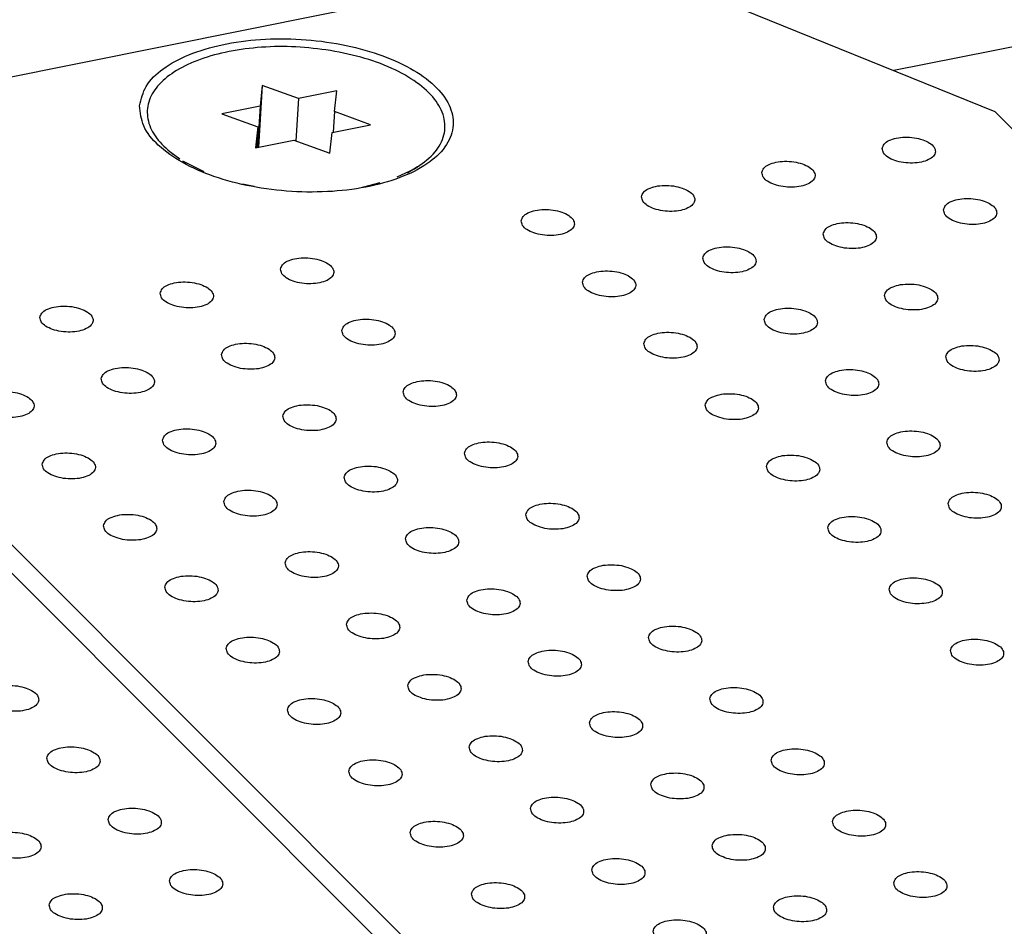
# Model space of a CAD drawing. Header units: inches. Extents: x 155 to 996, y 103 to 697.
# Tile 19 of 81: x 346 to 364, y 395 to 412. Entities that reach past the tile are written whole.
import ezdxf

# ---------------------------------------------------------------- set-up
doc = ezdxf.new("R2010")
doc.units = ezdxf.units.IN

# ---------------------------------------------------------------- blocks, each defined once
blk = doc.blocks.new('E8021-26512__11', base_point=(315.146, 346.293))
at = {"color": 7, "linetype": 'Continuous'}
blk.add_line((389.553, 358.072), (341.673, 405.998), dxfattribs=at)
for points in [[(345.314, 399.543), (345.32, 399.513), (345.333, 399.445), (345.429, 399.369), (345.556, 399.311), (345.714, 399.274), (345.883, 399.264), (346.044, 399.281), (346.179, 399.323), (346.278, 399.387), (346.325, 399.48), (346.29, 399.579), (346.2, 399.654), (346.071, 399.713), (345.913, 399.75), (345.744, 399.76), (345.583, 399.744), (345.449, 399.701), (345.345, 399.637), (345.324, 399.572), (345.314, 399.543)], [(346.466, 398.39), (346.472, 398.36), (346.484, 398.292), (346.581, 398.217), (346.707, 398.158), (346.866, 398.121), (347.034, 398.111), (347.196, 398.128), (347.331, 398.17), (347.43, 398.234), (347.477, 398.328), (347.442, 398.426), (347.351, 398.502), (347.222, 398.561), (347.064, 398.597), (346.896, 398.608), (346.734, 398.591), (346.601, 398.548), (346.496, 398.485), (346.475, 398.419), (346.466, 398.39)], [(347.618, 397.237), (347.623, 397.208), (347.636, 397.14), (347.732, 397.064), (347.859, 397.005), (348.018, 396.969), (348.186, 396.958), (348.347, 396.975), (348.483, 397.018), (348.581, 397.081), (348.628, 397.175), (348.593, 397.274), (348.503, 397.349), (348.374, 397.408), (348.216, 397.444), (348.048, 397.455), (347.886, 397.438), (347.753, 397.395), (347.648, 397.332), (347.627, 397.266), (347.618, 397.237)], [(345.358, 396.784), (345.364, 396.754), (345.376, 396.686), (345.473, 396.611), (345.599, 396.552), (345.758, 396.515), (345.926, 396.505), (346.088, 396.522), (346.223, 396.564), (346.322, 396.628), (346.369, 396.722), (346.333, 396.82), (346.243, 396.896), (346.114, 396.955), (345.956, 396.991), (345.788, 397.002), (345.626, 396.985), (345.493, 396.942), (345.388, 396.879), (345.367, 396.813), (345.358, 396.784)], [(348.769, 396.085), (348.775, 396.055), (348.788, 395.987), (348.884, 395.911), (349.011, 395.852), (349.169, 395.816), (349.338, 395.805), (349.499, 395.822), (349.634, 395.865), (349.733, 395.929), (349.78, 396.022), (349.745, 396.121), (349.655, 396.196), (349.526, 396.255), (349.368, 396.292), (349.199, 396.302), (349.038, 396.285), (348.904, 396.242), (348.8, 396.179), (348.779, 396.113), (348.769, 396.085)], [(346.51, 395.631), (346.515, 395.602), (346.528, 395.534), (346.624, 395.458), (346.751, 395.399), (346.91, 395.363), (347.078, 395.352), (347.239, 395.369), (347.374, 395.412), (347.473, 395.475), (347.52, 395.569), (347.485, 395.668), (347.395, 395.743), (347.266, 395.802), (347.108, 395.838), (346.94, 395.849), (346.778, 395.832), (346.645, 395.789), (346.54, 395.726), (346.519, 395.66), (346.51, 395.631)]]:
    blk.add_open_spline(points, degree=3, knots=[0, 0, 0, 0, 0.088201, 0.201564, 0.345167, 0.510862, 0.68451, 0.850206, 0.993808, 1.107172, 1.195372, 1.283573, 1.396937, 1.540539, 1.706235, 1.879883, 2.045578, 2.189181, 2.302544, 2.390745, 2.390745, 2.390745, 2.390745], dxfattribs=at)
blk = doc.blocks.new('E8021-66412_MUXIP01_1', base_point=(315.146, 346.293))
blk.add_blockref('E8021-26512__11', (315.146, 346.293))
blk = doc.blocks.new('E8021-26512__14', base_point=(337.744, 350.826))
at = {"color": 7, "linetype": 'Continuous'}
for p, q in [((357.084, 413.448), (337.867, 409.593)), ((357.084, 413.448), (364.27, 410.531)), ((412.151, 362.605), (364.27, 410.531)), ((341.923, 406.282), (390.192, 357.967))]:
    blk.add_line(p, q, dxfattribs=at)
for points, knots in [([(348.207, 410.642), (348.222, 410.512), (348.254, 410.229), (348.572, 409.862), (349.025, 409.546), (349.622, 409.29), (350.314, 409.11), (351.063, 409.017), (351.817, 409.017), (352.527, 409.111), (353.149, 409.292), (353.643, 409.549), (353.987, 409.876), (354.135, 410.276), (354.037, 410.691), (353.736, 411.058), (353.277, 411.374), (352.682, 411.63), (351.989, 411.81), (351.241, 411.903), (350.487, 411.903), (349.777, 411.809), (349.153, 411.628), (348.665, 411.37), (348.305, 411.045), (348.238, 410.768), (348.207, 410.642)], [0, 0, 0, 0, 0.383476, 0.837095, 1.391599, 2.04345, 2.769131, 3.5342, 4.299269, 5.024949, 5.6768, 6.231304, 6.684924, 7.068399, 7.451875, 7.905495, 8.459999, 9.111849, 9.83753, 10.602599, 11.367668, 12.093349, 12.7452, 13.299703, 13.753323, 14.136799, 14.136799, 14.136799, 14.136799]), ([(362.154, 409.839), (362.159, 409.81), (362.172, 409.742), (362.268, 409.666), (362.395, 409.607), (362.554, 409.571), (362.722, 409.56), (362.883, 409.577), (363.019, 409.62), (363.117, 409.684), (363.164, 409.777), (363.129, 409.876), (363.039, 409.951), (362.91, 410.01), (362.752, 410.047), (362.584, 410.057), (362.422, 410.04), (362.289, 409.997), (362.184, 409.934), (362.163, 409.868), (362.154, 409.839)], [0, 0, 0, 0, 0.088201, 0.201564, 0.345167, 0.510862, 0.68451, 0.850206, 0.993808, 1.107172, 1.195372, 1.283573, 1.396937, 1.540539, 1.706235, 1.879883, 2.045578, 2.189181, 2.302544, 2.390745, 2.390745, 2.390745, 2.390745]), ([(359.894, 409.386), (359.9, 409.356), (359.912, 409.289), (360.009, 409.213), (360.135, 409.154), (360.294, 409.117), (360.462, 409.107), (360.624, 409.124), (360.759, 409.167), (360.858, 409.23), (360.905, 409.324), (360.87, 409.422), (360.779, 409.498), (360.65, 409.557), (360.492, 409.593), (360.324, 409.604), (360.162, 409.587), (360.029, 409.544), (359.924, 409.481), (359.903, 409.415), (359.894, 409.386)], [0, 0, 0, 0, 0.088201, 0.201564, 0.345167, 0.510862, 0.68451, 0.850206, 0.993808, 1.107172, 1.195372, 1.283573, 1.396937, 1.540539, 1.706235, 1.879883, 2.045578, 2.189181, 2.302544, 2.390745, 2.390745, 2.390745, 2.390745]), ([(357.634, 408.933), (357.64, 408.903), (357.653, 408.835), (357.749, 408.76), (357.876, 408.701), (358.034, 408.664), (358.203, 408.654), (358.364, 408.671), (358.499, 408.713), (358.598, 408.777), (358.645, 408.871), (358.61, 408.969), (358.52, 409.045), (358.39, 409.104), (358.233, 409.14), (358.064, 409.15), (357.902, 409.134), (357.769, 409.091), (357.664, 409.028), (357.643, 408.962), (357.634, 408.933)], [0, 0, 0, 0, 0.088201, 0.201564, 0.345167, 0.510862, 0.68451, 0.850206, 0.993808, 1.107172, 1.195372, 1.283573, 1.396937, 1.540539, 1.706235, 1.879883, 2.045578, 2.189181, 2.302544, 2.390745, 2.390745, 2.390745, 2.390745]), ([(363.305, 408.687), (363.311, 408.657), (363.324, 408.589), (363.42, 408.513), (363.547, 408.455), (363.705, 408.418), (363.874, 408.408), (364.035, 408.424), (364.17, 408.467), (364.269, 408.531), (364.316, 408.624), (364.281, 408.723), (364.191, 408.798), (364.062, 408.857), (363.904, 408.894), (363.735, 408.904), (363.574, 408.887), (363.44, 408.845), (363.336, 408.781), (363.315, 408.716), (363.305, 408.687)], [0, 0, 0, 0, 0.088201, 0.201564, 0.345167, 0.510862, 0.68451, 0.850206, 0.993808, 1.107172, 1.195372, 1.283573, 1.396937, 1.540539, 1.706235, 1.879883, 2.045578, 2.189181, 2.302544, 2.390745, 2.390745, 2.390745, 2.390745]), ([(355.375, 408.48), (355.38, 408.45), (355.393, 408.382), (355.489, 408.306), (355.616, 408.247), (355.774, 408.211), (355.943, 408.201), (356.104, 408.217), (356.239, 408.26), (356.338, 408.324), (356.385, 408.417), (356.35, 408.516), (356.26, 408.591), (356.131, 408.65), (355.973, 408.687), (355.804, 408.697), (355.643, 408.68), (355.51, 408.638), (355.405, 408.574), (355.384, 408.508), (355.375, 408.48)], [0, 0, 0, 0, 0.088201, 0.201564, 0.345167, 0.510862, 0.68451, 0.850206, 0.993808, 1.107172, 1.195372, 1.283573, 1.396937, 1.540539, 1.706235, 1.879883, 2.045578, 2.189181, 2.302544, 2.390745, 2.390745, 2.390745, 2.390745]), ([(361.046, 408.233), (361.051, 408.204), (361.064, 408.136), (361.16, 408.06), (361.287, 408.001), (361.446, 407.965), (361.614, 407.954), (361.775, 407.971), (361.911, 408.014), (362.009, 408.078), (362.056, 408.171), (362.021, 408.27), (361.931, 408.345), (361.802, 408.404), (361.644, 408.441), (361.476, 408.451), (361.314, 408.434), (361.181, 408.391), (361.076, 408.328), (361.055, 408.262), (361.046, 408.233)], [0, 0, 0, 0, 0.088201, 0.201564, 0.345167, 0.510862, 0.68451, 0.850206, 0.993808, 1.107172, 1.195372, 1.283573, 1.396937, 1.540539, 1.706235, 1.879883, 2.045578, 2.189181, 2.302544, 2.390745, 2.390745, 2.390745, 2.390745]), ([(358.786, 407.78), (358.792, 407.75), (358.804, 407.683), (358.901, 407.607), (359.027, 407.548), (359.186, 407.511), (359.354, 407.501), (359.515, 407.518), (359.651, 407.561), (359.75, 407.624), (359.797, 407.718), (359.761, 407.816), (359.671, 407.892), (359.542, 407.951), (359.384, 407.987), (359.216, 407.998), (359.054, 407.981), (358.921, 407.938), (358.816, 407.875), (358.795, 407.809), (358.786, 407.78)], [0, 0, 0, 0, 0.088201, 0.201564, 0.345167, 0.510862, 0.68451, 0.850206, 0.993808, 1.107172, 1.195372, 1.283573, 1.396937, 1.540539, 1.706235, 1.879883, 2.045578, 2.189181, 2.302544, 2.390745, 2.390745, 2.390745, 2.390745]), ([(350.855, 407.573), (350.861, 407.543), (350.873, 407.475), (350.97, 407.4), (351.096, 407.341), (351.255, 407.304), (351.423, 407.294), (351.584, 407.311), (351.72, 407.353), (351.819, 407.417), (351.866, 407.511), (351.83, 407.609), (351.74, 407.685), (351.611, 407.744), (351.453, 407.78), (351.285, 407.791), (351.123, 407.774), (350.99, 407.731), (350.885, 407.668), (350.864, 407.602), (350.855, 407.573)], [0, 0, 0, 0, 0.088201, 0.201564, 0.345167, 0.510862, 0.68451, 0.850206, 0.993808, 1.107172, 1.195372, 1.283573, 1.396937, 1.540539, 1.706235, 1.879883, 2.045578, 2.189181, 2.302544, 2.390745, 2.390745, 2.390745, 2.390745]), ([(356.526, 407.327), (356.532, 407.297), (356.544, 407.229), (356.641, 407.154), (356.768, 407.095), (356.926, 407.058), (357.095, 407.048), (357.256, 407.065), (357.391, 407.107), (357.49, 407.171), (357.537, 407.265), (357.502, 407.363), (357.411, 407.439), (357.282, 407.498), (357.125, 407.534), (356.956, 407.544), (356.794, 407.528), (356.661, 407.485), (356.556, 407.421), (356.535, 407.356), (356.526, 407.327)], [0, 0, 0, 0, 0.088201, 0.201564, 0.345167, 0.510862, 0.68451, 0.850206, 0.993808, 1.107172, 1.195372, 1.283573, 1.396937, 1.540539, 1.706235, 1.879883, 2.045578, 2.189181, 2.302544, 2.390745, 2.390745, 2.390745, 2.390745]), ([(348.595, 407.12), (348.601, 407.09), (348.613, 407.022), (348.71, 406.946), (348.837, 406.888), (348.995, 406.851), (349.164, 406.841), (349.325, 406.857), (349.46, 406.9), (349.559, 406.964), (349.606, 407.057), (349.571, 407.156), (349.48, 407.231), (349.351, 407.29), (349.194, 407.327), (349.025, 407.337), (348.863, 407.321), (348.73, 407.278), (348.625, 407.214), (348.604, 407.149), (348.595, 407.12)], [0, 0, 0, 0, 0.088201, 0.201564, 0.345167, 0.510862, 0.68451, 0.850206, 0.993808, 1.107172, 1.195372, 1.283573, 1.396937, 1.540539, 1.706235, 1.879883, 2.045578, 2.189181, 2.302544, 2.390745, 2.390745, 2.390745, 2.390745]), ([(362.197, 407.081), (362.203, 407.051), (362.216, 406.983), (362.312, 406.907), (362.439, 406.848), (362.597, 406.812), (362.766, 406.802), (362.927, 406.818), (363.062, 406.861), (363.161, 406.925), (363.208, 407.018), (363.173, 407.117), (363.083, 407.192), (362.954, 407.251), (362.796, 407.288), (362.627, 407.298), (362.465, 407.281), (362.332, 407.239), (362.227, 407.175), (362.207, 407.109), (362.197, 407.081)], [0, 0, 0, 0, 0.088201, 0.201564, 0.345167, 0.510862, 0.68451, 0.850206, 0.993808, 1.107172, 1.195372, 1.283573, 1.396937, 1.540539, 1.706235, 1.879883, 2.045578, 2.189181, 2.302544, 2.390745, 2.390745, 2.390745, 2.390745]), ([(346.335, 406.666), (346.341, 406.637), (346.354, 406.569), (346.45, 406.493), (346.577, 406.434), (346.735, 406.398), (346.904, 406.387), (347.065, 406.404), (347.2, 406.447), (347.299, 406.511), (347.346, 406.604), (347.311, 406.703), (347.221, 406.778), (347.092, 406.837), (346.934, 406.874), (346.765, 406.884), (346.603, 406.867), (346.47, 406.824), (346.366, 406.761), (346.345, 406.695), (346.335, 406.666)], [0, 0, 0, 0, 0.088201, 0.201564, 0.345167, 0.510862, 0.68451, 0.850206, 0.993808, 1.107172, 1.195372, 1.283573, 1.396937, 1.540539, 1.706235, 1.879883, 2.045578, 2.189181, 2.302544, 2.390745, 2.390745, 2.390745, 2.390745]), ([(359.938, 406.627), (359.943, 406.598), (359.956, 406.53), (360.052, 406.454), (360.179, 406.395), (360.338, 406.359), (360.506, 406.348), (360.667, 406.365), (360.802, 406.408), (360.901, 406.471), (360.948, 406.565), (360.913, 406.664), (360.823, 406.739), (360.694, 406.798), (360.536, 406.835), (360.367, 406.845), (360.206, 406.828), (360.073, 406.785), (359.968, 406.722), (359.947, 406.656), (359.938, 406.627)], [0, 0, 0, 0, 0.088201, 0.201564, 0.345167, 0.510862, 0.68451, 0.850206, 0.993808, 1.107172, 1.195372, 1.283573, 1.396937, 1.540539, 1.706235, 1.879883, 2.045578, 2.189181, 2.302544, 2.390745, 2.390745, 2.390745, 2.390745]), ([(352.007, 406.42), (352.012, 406.391), (352.025, 406.323), (352.121, 406.247), (352.248, 406.188), (352.407, 406.152), (352.575, 406.141), (352.736, 406.158), (352.871, 406.201), (352.97, 406.264), (353.017, 406.358), (352.982, 406.457), (352.892, 406.532), (352.763, 406.591), (352.605, 406.627), (352.437, 406.638), (352.275, 406.621), (352.142, 406.578), (352.037, 406.515), (352.016, 406.449), (352.007, 406.42)], [0, 0, 0, 0, 0.088201, 0.201564, 0.345167, 0.510862, 0.68451, 0.850206, 0.993808, 1.107172, 1.195372, 1.283573, 1.396937, 1.540539, 1.706235, 1.879883, 2.045578, 2.189181, 2.302544, 2.390745, 2.390745, 2.390745, 2.390745]), ([(357.678, 406.174), (357.683, 406.144), (357.696, 406.077), (357.792, 406.001), (357.919, 405.942), (358.078, 405.905), (358.246, 405.895), (358.407, 405.912), (358.543, 405.955), (358.641, 406.018), (358.688, 406.112), (358.653, 406.21), (358.563, 406.286), (358.434, 406.345), (358.276, 406.381), (358.108, 406.392), (357.946, 406.375), (357.813, 406.332), (357.708, 406.269), (357.687, 406.203), (357.678, 406.174)], [0, 0, 0, 0, 0.088201, 0.201564, 0.345167, 0.510862, 0.68451, 0.850206, 0.993808, 1.107172, 1.195372, 1.283573, 1.396937, 1.540539, 1.706235, 1.879883, 2.045578, 2.189181, 2.302544, 2.390745, 2.390745, 2.390745, 2.390745]), ([(349.747, 405.967), (349.752, 405.937), (349.765, 405.869), (349.861, 405.794), (349.988, 405.735), (350.147, 405.698), (350.315, 405.688), (350.476, 405.705), (350.612, 405.747), (350.71, 405.811), (350.757, 405.905), (350.722, 406.003), (350.632, 406.079), (350.503, 406.138), (350.345, 406.174), (350.177, 406.185), (350.015, 406.168), (349.882, 406.125), (349.777, 406.062), (349.756, 405.996), (349.747, 405.967)], [0, 0, 0, 0, 0.088201, 0.201564, 0.345167, 0.510862, 0.68451, 0.850206, 0.993808, 1.107172, 1.195372, 1.283573, 1.396937, 1.540539, 1.706235, 1.879883, 2.045578, 2.189181, 2.302544, 2.390745, 2.390745, 2.390745, 2.390745]), ([(363.349, 405.928), (363.355, 405.898), (363.367, 405.83), (363.464, 405.755), (363.59, 405.696), (363.749, 405.659), (363.917, 405.649), (364.079, 405.666), (364.214, 405.708), (364.313, 405.772), (364.36, 405.866), (364.325, 405.964), (364.234, 406.04), (364.105, 406.099), (363.947, 406.135), (363.779, 406.145), (363.617, 406.129), (363.484, 406.086), (363.379, 406.023), (363.358, 405.957), (363.349, 405.928)], [0, 0, 0, 0, 0.088201, 0.201564, 0.345167, 0.510862, 0.68451, 0.850206, 0.993808, 1.107172, 1.195372, 1.283573, 1.396937, 1.540539, 1.706235, 1.879883, 2.045578, 2.189181, 2.302544, 2.390745, 2.390745, 2.390745, 2.390745]), ([(347.487, 405.514), (347.493, 405.484), (347.505, 405.416), (347.602, 405.34), (347.728, 405.282), (347.887, 405.245), (348.055, 405.235), (348.217, 405.251), (348.352, 405.294), (348.451, 405.358), (348.498, 405.451), (348.463, 405.55), (348.372, 405.625), (348.243, 405.684), (348.085, 405.721), (347.917, 405.731), (347.755, 405.714), (347.622, 405.672), (347.517, 405.608), (347.496, 405.543), (347.487, 405.514)], [0, 0, 0, 0, 0.088201, 0.201564, 0.345167, 0.510862, 0.68451, 0.850206, 0.993808, 1.107172, 1.195372, 1.283573, 1.396937, 1.540539, 1.706235, 1.879883, 2.045578, 2.189181, 2.302544, 2.390745, 2.390745, 2.390745, 2.390745]), ([(361.089, 405.475), (361.095, 405.445), (361.108, 405.377), (361.204, 405.301), (361.331, 405.242), (361.489, 405.206), (361.658, 405.196), (361.819, 405.212), (361.954, 405.255), (362.053, 405.319), (362.1, 405.412), (362.065, 405.511), (361.975, 405.586), (361.845, 405.645), (361.688, 405.682), (361.519, 405.692), (361.357, 405.675), (361.224, 405.633), (361.119, 405.569), (361.098, 405.503), (361.089, 405.475)], [0, 0, 0, 0, 0.088201, 0.201564, 0.345167, 0.510862, 0.68451, 0.850206, 0.993808, 1.107172, 1.195372, 1.283573, 1.396937, 1.540539, 1.706235, 1.879883, 2.045578, 2.189181, 2.302544, 2.390745, 2.390745, 2.390745, 2.390745]), ([(353.158, 405.268), (353.164, 405.238), (353.177, 405.17), (353.273, 405.094), (353.4, 405.035), (353.558, 404.999), (353.727, 404.988), (353.888, 405.005), (354.023, 405.048), (354.122, 405.112), (354.169, 405.205), (354.134, 405.304), (354.044, 405.379), (353.915, 405.438), (353.757, 405.475), (353.588, 405.485), (353.426, 405.468), (353.293, 405.425), (353.188, 405.362), (353.167, 405.296), (353.158, 405.268)], [0, 0, 0, 0, 0.088201, 0.201564, 0.345167, 0.510862, 0.68451, 0.850206, 0.993808, 1.107172, 1.195372, 1.283573, 1.396937, 1.540539, 1.706235, 1.879883, 2.045578, 2.189181, 2.302544, 2.390745, 2.390745, 2.390745, 2.390745]), ([(345.227, 405.06), (345.233, 405.031), (345.246, 404.963), (345.342, 404.887), (345.469, 404.828), (345.627, 404.792), (345.796, 404.781), (345.957, 404.798), (346.092, 404.841), (346.191, 404.905), (346.238, 404.998), (346.203, 405.097), (346.113, 405.172), (345.984, 405.231), (345.826, 405.268), (345.657, 405.278), (345.495, 405.261), (345.362, 405.218), (345.257, 405.155), (345.236, 405.089), (345.227, 405.06)], [0, 0, 0, 0, 0.088201, 0.201564, 0.345167, 0.510862, 0.68451, 0.850206, 0.993808, 1.107172, 1.195372, 1.283573, 1.396937, 1.540539, 1.706235, 1.879883, 2.045578, 2.189181, 2.302544, 2.390745, 2.390745, 2.390745, 2.390745]), ([(358.83, 405.021), (358.835, 404.992), (358.848, 404.924), (358.944, 404.848), (359.071, 404.789), (359.229, 404.753), (359.398, 404.742), (359.559, 404.759), (359.694, 404.802), (359.793, 404.865), (359.84, 404.959), (359.805, 405.058), (359.715, 405.133), (359.586, 405.192), (359.428, 405.228), (359.259, 405.239), (359.098, 405.222), (358.965, 405.179), (358.86, 405.116), (358.839, 405.05), (358.83, 405.021)], [0, 0, 0, 0, 0.088201, 0.201564, 0.345167, 0.510862, 0.68451, 0.850206, 0.993808, 1.107172, 1.195372, 1.283573, 1.396937, 1.540539, 1.706235, 1.879883, 2.045578, 2.189181, 2.302544, 2.390745, 2.390745, 2.390745, 2.390745]), ([(350.899, 404.814), (350.904, 404.785), (350.917, 404.717), (351.013, 404.641), (351.14, 404.582), (351.298, 404.546), (351.467, 404.535), (351.628, 404.552), (351.763, 404.595), (351.862, 404.658), (351.909, 404.752), (351.874, 404.851), (351.784, 404.926), (351.655, 404.985), (351.497, 405.021), (351.328, 405.032), (351.167, 405.015), (351.034, 404.972), (350.929, 404.909), (350.908, 404.843), (350.899, 404.814)], [0, 0, 0, 0, 0.088201, 0.201564, 0.345167, 0.510862, 0.68451, 0.850206, 0.993808, 1.107172, 1.195372, 1.283573, 1.396937, 1.540539, 1.706235, 1.879883, 2.045578, 2.189181, 2.302544, 2.390745, 2.390745, 2.390745, 2.390745]), ([(348.639, 404.361), (348.644, 404.331), (348.657, 404.263), (348.753, 404.188), (348.88, 404.129), (349.039, 404.092), (349.207, 404.082), (349.368, 404.099), (349.504, 404.141), (349.602, 404.205), (349.649, 404.299), (349.614, 404.397), (349.524, 404.473), (349.395, 404.532), (349.237, 404.568), (349.069, 404.578), (348.907, 404.562), (348.774, 404.519), (348.669, 404.456), (348.648, 404.39), (348.639, 404.361)], [0, 0, 0, 0, 0.088201, 0.201564, 0.345167, 0.510862, 0.68451, 0.850206, 0.993808, 1.107172, 1.195372, 1.283573, 1.396937, 1.540539, 1.706235, 1.879883, 2.045578, 2.189181, 2.302544, 2.390745, 2.390745, 2.390745, 2.390745]), ([(362.241, 404.322), (362.247, 404.292), (362.259, 404.224), (362.356, 404.149), (362.482, 404.09), (362.641, 404.053), (362.809, 404.043), (362.97, 404.06), (363.106, 404.102), (363.205, 404.166), (363.252, 404.26), (363.216, 404.358), (363.126, 404.434), (362.997, 404.493), (362.839, 404.529), (362.671, 404.539), (362.509, 404.523), (362.376, 404.48), (362.271, 404.416), (362.25, 404.351), (362.241, 404.322)], [0, 0, 0, 0, 0.088201, 0.201564, 0.345167, 0.510862, 0.68451, 0.850206, 0.993808, 1.107172, 1.195372, 1.283573, 1.396937, 1.540539, 1.706235, 1.879883, 2.045578, 2.189181, 2.302544, 2.390745, 2.390745, 2.390745, 2.390745]), ([(354.31, 404.115), (354.316, 404.085), (354.328, 404.017), (354.425, 403.941), (354.551, 403.883), (354.71, 403.846), (354.878, 403.836), (355.039, 403.852), (355.175, 403.895), (355.274, 403.959), (355.321, 404.052), (355.285, 404.151), (355.195, 404.226), (355.066, 404.285), (354.908, 404.322), (354.74, 404.332), (354.578, 404.316), (354.445, 404.273), (354.34, 404.209), (354.319, 404.144), (354.31, 404.115)], [0, 0, 0, 0, 0.088201, 0.201564, 0.345167, 0.510862, 0.68451, 0.850206, 0.993808, 1.107172, 1.195372, 1.283573, 1.396937, 1.540539, 1.706235, 1.879883, 2.045578, 2.189181, 2.302544, 2.390745, 2.390745, 2.390745, 2.390745]), ([(346.379, 403.908), (346.385, 403.878), (346.397, 403.81), (346.494, 403.734), (346.62, 403.675), (346.779, 403.639), (346.947, 403.629), (347.108, 403.645), (347.244, 403.688), (347.343, 403.752), (347.39, 403.845), (347.354, 403.944), (347.264, 404.019), (347.135, 404.078), (346.977, 404.115), (346.809, 404.125), (346.647, 404.108), (346.514, 404.066), (346.409, 404.002), (346.388, 403.936), (346.379, 403.908)], [0, 0, 0, 0, 0.088201, 0.201564, 0.345167, 0.510862, 0.68451, 0.850206, 0.993808, 1.107172, 1.195372, 1.283573, 1.396937, 1.540539, 1.706235, 1.879883, 2.045578, 2.189181, 2.302544, 2.390745, 2.390745, 2.390745, 2.390745]), ([(359.981, 403.869), (359.987, 403.839), (359.999, 403.771), (360.096, 403.695), (360.223, 403.636), (360.381, 403.6), (360.55, 403.589), (360.711, 403.606), (360.846, 403.649), (360.945, 403.713), (360.992, 403.806), (360.957, 403.905), (360.866, 403.98), (360.737, 404.039), (360.58, 404.076), (360.411, 404.086), (360.249, 404.069), (360.116, 404.027), (360.011, 403.963), (359.99, 403.897), (359.981, 403.869)], [0, 0, 0, 0, 0.088201, 0.201564, 0.345167, 0.510862, 0.68451, 0.850206, 0.993808, 1.107172, 1.195372, 1.283573, 1.396937, 1.540539, 1.706235, 1.879883, 2.045578, 2.189181, 2.302544, 2.390745, 2.390745, 2.390745, 2.390745]), ([(352.05, 403.661), (352.056, 403.632), (352.068, 403.564), (352.165, 403.488), (352.292, 403.429), (352.45, 403.393), (352.619, 403.382), (352.78, 403.399), (352.915, 403.442), (353.014, 403.506), (353.061, 403.599), (353.026, 403.698), (352.935, 403.773), (352.806, 403.832), (352.649, 403.869), (352.48, 403.879), (352.318, 403.862), (352.185, 403.819), (352.08, 403.756), (352.059, 403.69), (352.05, 403.661)], [0, 0, 0, 0, 0.088201, 0.201564, 0.345167, 0.510862, 0.68451, 0.850206, 0.993808, 1.107172, 1.195372, 1.283573, 1.396937, 1.540539, 1.706235, 1.879883, 2.045578, 2.189181, 2.302544, 2.390745, 2.390745, 2.390745, 2.390745]), ([(349.79, 403.208), (349.796, 403.178), (349.809, 403.111), (349.905, 403.035), (350.032, 402.976), (350.19, 402.94), (350.359, 402.929), (350.52, 402.946), (350.655, 402.989), (350.754, 403.052), (350.801, 403.146), (350.766, 403.245), (350.676, 403.32), (350.547, 403.379), (350.389, 403.415), (350.22, 403.426), (350.058, 403.409), (349.925, 403.366), (349.821, 403.303), (349.8, 403.237), (349.79, 403.208)], [0, 0, 0, 0, 0.088201, 0.201564, 0.345167, 0.510862, 0.68451, 0.850206, 0.993808, 1.107172, 1.195372, 1.283573, 1.396937, 1.540539, 1.706235, 1.879883, 2.045578, 2.189181, 2.302544, 2.390745, 2.390745, 2.390745, 2.390745]), ([(363.393, 403.169), (363.398, 403.139), (363.411, 403.072), (363.507, 402.996), (363.634, 402.937), (363.792, 402.9), (363.961, 402.89), (364.122, 402.907), (364.257, 402.95), (364.356, 403.013), (364.403, 403.107), (364.368, 403.205), (364.278, 403.281), (364.149, 403.34), (363.991, 403.376), (363.822, 403.387), (363.661, 403.37), (363.528, 403.327), (363.423, 403.264), (363.402, 403.198), (363.393, 403.169)], [0, 0, 0, 0, 0.088201, 0.201564, 0.345167, 0.510862, 0.68451, 0.850206, 0.993808, 1.107172, 1.195372, 1.283573, 1.396937, 1.540539, 1.706235, 1.879883, 2.045578, 2.189181, 2.302544, 2.390745, 2.390745, 2.390745, 2.390745]), ([(355.462, 402.962), (355.467, 402.932), (355.48, 402.864), (355.576, 402.789), (355.703, 402.73), (355.862, 402.693), (356.03, 402.683), (356.191, 402.7), (356.326, 402.742), (356.425, 402.806), (356.472, 402.9), (356.437, 402.998), (356.347, 403.074), (356.218, 403.133), (356.06, 403.169), (355.892, 403.18), (355.73, 403.163), (355.597, 403.12), (355.492, 403.057), (355.471, 402.991), (355.462, 402.962)], [0, 0, 0, 0, 0.088201, 0.201564, 0.345167, 0.510862, 0.68451, 0.850206, 0.993808, 1.107172, 1.195372, 1.283573, 1.396937, 1.540539, 1.706235, 1.879883, 2.045578, 2.189181, 2.302544, 2.390745, 2.390745, 2.390745, 2.390745]), ([(347.531, 402.755), (347.536, 402.725), (347.549, 402.657), (347.645, 402.582), (347.772, 402.523), (347.931, 402.486), (348.099, 402.476), (348.26, 402.493), (348.395, 402.535), (348.494, 402.599), (348.541, 402.693), (348.506, 402.791), (348.416, 402.867), (348.287, 402.926), (348.129, 402.962), (347.961, 402.972), (347.799, 402.956), (347.666, 402.913), (347.561, 402.85), (347.54, 402.784), (347.531, 402.755)], [0, 0, 0, 0, 0.088201, 0.201564, 0.345167, 0.510862, 0.68451, 0.850206, 0.993808, 1.107172, 1.195372, 1.283573, 1.396937, 1.540539, 1.706235, 1.879883, 2.045578, 2.189181, 2.302544, 2.390745, 2.390745, 2.390745, 2.390745]), ([(361.133, 402.716), (361.138, 402.686), (361.151, 402.618), (361.247, 402.542), (361.374, 402.484), (361.533, 402.447), (361.701, 402.437), (361.862, 402.454), (361.998, 402.496), (362.096, 402.56), (362.143, 402.653), (362.108, 402.752), (362.018, 402.827), (361.889, 402.886), (361.731, 402.923), (361.563, 402.933), (361.401, 402.917), (361.268, 402.874), (361.163, 402.81), (361.142, 402.745), (361.133, 402.716)], [0, 0, 0, 0, 0.088201, 0.201564, 0.345167, 0.510862, 0.68451, 0.850206, 0.993808, 1.107172, 1.195372, 1.283573, 1.396937, 1.540539, 1.706235, 1.879883, 2.045578, 2.189181, 2.302544, 2.390745, 2.390745, 2.390745, 2.390745]), ([(353.202, 402.509), (353.207, 402.479), (353.22, 402.411), (353.316, 402.335), (353.443, 402.277), (353.602, 402.24), (353.77, 402.23), (353.931, 402.246), (354.067, 402.289), (354.165, 402.353), (354.212, 402.446), (354.177, 402.545), (354.087, 402.62), (353.958, 402.679), (353.8, 402.716), (353.632, 402.726), (353.47, 402.709), (353.337, 402.667), (353.232, 402.603), (353.211, 402.538), (353.202, 402.509)], [0, 0, 0, 0, 0.088201, 0.201564, 0.345167, 0.510862, 0.68451, 0.850206, 0.993808, 1.107172, 1.195372, 1.283573, 1.396937, 1.540539, 1.706235, 1.879883, 2.045578, 2.189181, 2.302544, 2.390745, 2.390745, 2.390745, 2.390745]), ([(350.942, 402.055), (350.948, 402.026), (350.96, 401.958), (351.057, 401.882), (351.183, 401.823), (351.342, 401.787), (351.51, 401.776), (351.672, 401.793), (351.807, 401.836), (351.906, 401.9), (351.953, 401.993), (351.918, 402.092), (351.827, 402.167), (351.698, 402.226), (351.54, 402.263), (351.372, 402.273), (351.21, 402.256), (351.077, 402.213), (350.972, 402.15), (350.951, 402.084), (350.942, 402.055)], [0, 0, 0, 0, 0.088201, 0.201564, 0.345167, 0.510862, 0.68451, 0.850206, 0.993808, 1.107172, 1.195372, 1.283573, 1.396937, 1.540539, 1.706235, 1.879883, 2.045578, 2.189181, 2.302544, 2.390745, 2.390745, 2.390745, 2.390745]), ([(356.613, 401.809), (356.619, 401.78), (356.632, 401.712), (356.728, 401.636), (356.855, 401.577), (357.013, 401.541), (357.182, 401.53), (357.343, 401.547), (357.478, 401.59), (357.577, 401.653), (357.624, 401.747), (357.589, 401.846), (357.499, 401.921), (357.369, 401.98), (357.212, 402.016), (357.043, 402.027), (356.881, 402.01), (356.748, 401.967), (356.643, 401.904), (356.622, 401.838), (356.613, 401.809)], [0, 0, 0, 0, 0.088201, 0.201564, 0.345167, 0.510862, 0.68451, 0.850206, 0.993808, 1.107172, 1.195372, 1.283573, 1.396937, 1.540539, 1.706235, 1.879883, 2.045578, 2.189181, 2.302544, 2.390745, 2.390745, 2.390745, 2.390745]), ([(348.682, 401.602), (348.688, 401.572), (348.701, 401.505), (348.797, 401.429), (348.924, 401.37), (349.082, 401.333), (349.251, 401.323), (349.412, 401.34), (349.547, 401.383), (349.646, 401.446), (349.693, 401.54), (349.658, 401.638), (349.568, 401.714), (349.439, 401.773), (349.281, 401.809), (349.112, 401.82), (348.95, 401.803), (348.817, 401.76), (348.712, 401.697), (348.691, 401.631), (348.682, 401.602)], [0, 0, 0, 0, 0.088201, 0.201564, 0.345167, 0.510862, 0.68451, 0.850206, 0.993808, 1.107172, 1.195372, 1.283573, 1.396937, 1.540539, 1.706235, 1.879883, 2.045578, 2.189181, 2.302544, 2.390745, 2.390745, 2.390745, 2.390745]), ([(362.285, 401.563), (362.29, 401.533), (362.303, 401.465), (362.399, 401.39), (362.526, 401.331), (362.684, 401.294), (362.853, 401.284), (363.014, 401.301), (363.149, 401.343), (363.248, 401.407), (363.295, 401.501), (363.26, 401.599), (363.17, 401.675), (363.041, 401.734), (362.883, 401.77), (362.714, 401.781), (362.553, 401.764), (362.42, 401.721), (362.315, 401.658), (362.294, 401.592), (362.285, 401.563)], [0, 0, 0, 0, 0.088201, 0.201564, 0.345167, 0.510862, 0.68451, 0.850206, 0.993808, 1.107172, 1.195372, 1.283573, 1.396937, 1.540539, 1.706235, 1.879883, 2.045578, 2.189181, 2.302544, 2.390745, 2.390745, 2.390745, 2.390745]), ([(354.354, 401.356), (354.359, 401.326), (354.372, 401.258), (354.468, 401.183), (354.595, 401.124), (354.753, 401.087), (354.922, 401.077), (355.083, 401.094), (355.218, 401.136), (355.317, 401.2), (355.364, 401.294), (355.329, 401.392), (355.239, 401.468), (355.11, 401.527), (354.952, 401.563), (354.783, 401.573), (354.622, 401.557), (354.489, 401.514), (354.384, 401.451), (354.363, 401.385), (354.354, 401.356)], [0, 0, 0, 0, 0.088201, 0.201564, 0.345167, 0.510862, 0.68451, 0.850206, 0.993808, 1.107172, 1.195372, 1.283573, 1.396937, 1.540539, 1.706235, 1.879883, 2.045578, 2.189181, 2.302544, 2.390745, 2.390745, 2.390745, 2.390745]), ([(352.094, 400.903), (352.099, 400.873), (352.112, 400.805), (352.208, 400.729), (352.335, 400.67), (352.494, 400.634), (352.662, 400.624), (352.823, 400.64), (352.959, 400.683), (353.057, 400.747), (353.104, 400.84), (353.069, 400.939), (352.979, 401.014), (352.85, 401.073), (352.692, 401.11), (352.524, 401.12), (352.362, 401.103), (352.229, 401.061), (352.124, 400.997), (352.103, 400.931), (352.094, 400.903)], [0, 0, 0, 0, 0.088201, 0.201564, 0.345167, 0.510862, 0.68451, 0.850206, 0.993808, 1.107172, 1.195372, 1.283573, 1.396937, 1.540539, 1.706235, 1.879883, 2.045578, 2.189181, 2.302544, 2.390745, 2.390745, 2.390745, 2.390745]), ([(357.765, 400.656), (357.771, 400.627), (357.783, 400.559), (357.88, 400.483), (358.006, 400.424), (358.165, 400.388), (358.333, 400.377), (358.494, 400.394), (358.63, 400.437), (358.729, 400.501), (358.776, 400.594), (358.74, 400.693), (358.65, 400.768), (358.521, 400.827), (358.363, 400.864), (358.195, 400.874), (358.033, 400.857), (357.9, 400.814), (357.795, 400.751), (357.774, 400.685), (357.765, 400.656)], [0, 0, 0, 0, 0.088201, 0.201564, 0.345167, 0.510862, 0.68451, 0.850206, 0.993808, 1.107172, 1.195372, 1.283573, 1.396937, 1.540539, 1.706235, 1.879883, 2.045578, 2.189181, 2.302544, 2.390745, 2.390745, 2.390745, 2.390745]), ([(349.834, 400.449), (349.84, 400.42), (349.852, 400.352), (349.949, 400.276), (350.075, 400.217), (350.234, 400.181), (350.402, 400.17), (350.563, 400.187), (350.699, 400.23), (350.798, 400.293), (350.845, 400.387), (350.809, 400.486), (350.719, 400.561), (350.59, 400.62), (350.432, 400.657), (350.264, 400.667), (350.102, 400.65), (349.969, 400.607), (349.864, 400.544), (349.843, 400.478), (349.834, 400.449)], [0, 0, 0, 0, 0.088201, 0.201564, 0.345167, 0.510862, 0.68451, 0.850206, 0.993808, 1.107172, 1.195372, 1.283573, 1.396937, 1.540539, 1.706235, 1.879883, 2.045578, 2.189181, 2.302544, 2.390745, 2.390745, 2.390745, 2.390745]), ([(363.436, 400.41), (363.442, 400.381), (363.454, 400.313), (363.551, 400.237), (363.678, 400.178), (363.836, 400.142), (364.005, 400.131), (364.166, 400.148), (364.301, 400.191), (364.4, 400.254), (364.447, 400.348), (364.412, 400.447), (364.321, 400.522), (364.192, 400.581), (364.035, 400.617), (363.866, 400.628), (363.704, 400.611), (363.571, 400.568), (363.466, 400.505), (363.445, 400.439), (363.436, 400.41)], [0, 0, 0, 0, 0.088201, 0.201564, 0.345167, 0.510862, 0.68451, 0.850206, 0.993808, 1.107172, 1.195372, 1.283573, 1.396937, 1.540539, 1.706235, 1.879883, 2.045578, 2.189181, 2.302544, 2.390745, 2.390745, 2.390745, 2.390745]), ([(355.505, 400.203), (355.511, 400.173), (355.523, 400.106), (355.62, 400.03), (355.747, 399.971), (355.905, 399.935), (356.074, 399.924), (356.235, 399.941), (356.37, 399.984), (356.469, 400.047), (356.516, 400.141), (356.481, 400.24), (356.39, 400.315), (356.261, 400.374), (356.104, 400.41), (355.935, 400.421), (355.773, 400.404), (355.64, 400.361), (355.535, 400.298), (355.514, 400.232), (355.505, 400.203)], [0, 0, 0, 0, 0.088201, 0.201564, 0.345167, 0.510862, 0.68451, 0.850206, 0.993808, 1.107172, 1.195372, 1.283573, 1.396937, 1.540539, 1.706235, 1.879883, 2.045578, 2.189181, 2.302544, 2.390745, 2.390745, 2.390745, 2.390745]), ([(353.245, 399.75), (353.251, 399.72), (353.264, 399.652), (353.36, 399.577), (353.487, 399.518), (353.645, 399.481), (353.814, 399.471), (353.975, 399.488), (354.11, 399.53), (354.209, 399.594), (354.256, 399.688), (354.221, 399.786), (354.131, 399.862), (354.002, 399.921), (353.844, 399.957), (353.675, 399.967), (353.513, 399.951), (353.38, 399.908), (353.276, 399.845), (353.255, 399.779), (353.245, 399.75)], [0, 0, 0, 0, 0.088201, 0.201564, 0.345167, 0.510862, 0.68451, 0.850206, 0.993808, 1.107172, 1.195372, 1.283573, 1.396937, 1.540539, 1.706235, 1.879883, 2.045578, 2.189181, 2.302544, 2.390745, 2.390745, 2.390745, 2.390745]), ([(358.917, 399.504), (358.922, 399.474), (358.935, 399.406), (359.031, 399.33), (359.158, 399.272), (359.317, 399.235), (359.485, 399.225), (359.646, 399.241), (359.781, 399.284), (359.88, 399.348), (359.927, 399.441), (359.892, 399.54), (359.802, 399.615), (359.673, 399.674), (359.515, 399.711), (359.347, 399.721), (359.185, 399.704), (359.052, 399.662), (358.947, 399.598), (358.926, 399.533), (358.917, 399.504)], [0, 0, 0, 0, 0.088201, 0.201564, 0.345167, 0.510862, 0.68451, 0.850206, 0.993808, 1.107172, 1.195372, 1.283573, 1.396937, 1.540539, 1.706235, 1.879883, 2.045578, 2.189181, 2.302544, 2.390745, 2.390745, 2.390745, 2.390745]), ([(350.986, 399.297), (350.991, 399.267), (351.004, 399.199), (351.1, 399.123), (351.227, 399.064), (351.386, 399.028), (351.554, 399.018), (351.715, 399.034), (351.85, 399.077), (351.949, 399.141), (351.996, 399.234), (351.961, 399.333), (351.871, 399.408), (351.742, 399.467), (351.584, 399.504), (351.416, 399.514), (351.254, 399.497), (351.121, 399.455), (351.016, 399.391), (350.995, 399.325), (350.986, 399.297)], [0, 0, 0, 0, 0.088201, 0.201564, 0.345167, 0.510862, 0.68451, 0.850206, 0.993808, 1.107172, 1.195372, 1.283573, 1.396937, 1.540539, 1.706235, 1.879883, 2.045578, 2.189181, 2.302544, 2.390745, 2.390745, 2.390745, 2.390745]), ([(356.657, 399.05), (356.662, 399.021), (356.675, 398.953), (356.771, 398.877), (356.898, 398.818), (357.057, 398.782), (357.225, 398.771), (357.386, 398.788), (357.522, 398.831), (357.62, 398.895), (357.667, 398.988), (357.632, 399.087), (357.542, 399.162), (357.413, 399.221), (357.255, 399.258), (357.087, 399.268), (356.925, 399.251), (356.792, 399.208), (356.687, 399.145), (356.666, 399.079), (356.657, 399.05)], [0, 0, 0, 0, 0.088201, 0.201564, 0.345167, 0.510862, 0.68451, 0.850206, 0.993808, 1.107172, 1.195372, 1.283573, 1.396937, 1.540539, 1.706235, 1.879883, 2.045578, 2.189181, 2.302544, 2.390745, 2.390745, 2.390745, 2.390745]), ([(354.397, 398.597), (354.403, 398.567), (354.415, 398.5), (354.512, 398.424), (354.638, 398.365), (354.797, 398.328), (354.965, 398.318), (355.127, 398.335), (355.262, 398.378), (355.361, 398.441), (355.408, 398.535), (355.373, 398.633), (355.282, 398.709), (355.153, 398.768), (354.995, 398.804), (354.827, 398.815), (354.665, 398.798), (354.532, 398.755), (354.427, 398.692), (354.406, 398.626), (354.397, 398.597)], [0, 0, 0, 0, 0.088201, 0.201564, 0.345167, 0.510862, 0.68451, 0.850206, 0.993808, 1.107172, 1.195372, 1.283573, 1.396937, 1.540539, 1.706235, 1.879883, 2.045578, 2.189181, 2.302544, 2.390745, 2.390745, 2.390745, 2.390745]), ([(360.068, 398.351), (360.074, 398.321), (360.087, 398.253), (360.183, 398.178), (360.31, 398.119), (360.468, 398.082), (360.637, 398.072), (360.798, 398.089), (360.933, 398.131), (361.032, 398.195), (361.079, 398.289), (361.044, 398.387), (360.954, 398.463), (360.824, 398.522), (360.667, 398.558), (360.498, 398.568), (360.336, 398.552), (360.203, 398.509), (360.098, 398.446), (360.077, 398.38), (360.068, 398.351)], [0, 0, 0, 0, 0.088201, 0.201564, 0.345167, 0.510862, 0.68451, 0.850206, 0.993808, 1.107172, 1.195372, 1.283573, 1.396937, 1.540539, 1.706235, 1.879883, 2.045578, 2.189181, 2.302544, 2.390745, 2.390745, 2.390745, 2.390745]), ([(352.137, 398.144), (352.143, 398.114), (352.156, 398.046), (352.252, 397.971), (352.379, 397.912), (352.537, 397.875), (352.706, 397.865), (352.867, 397.882), (353.002, 397.924), (353.101, 397.988), (353.148, 398.082), (353.113, 398.18), (353.023, 398.256), (352.894, 398.315), (352.736, 398.351), (352.567, 398.361), (352.405, 398.345), (352.272, 398.302), (352.167, 398.238), (352.146, 398.173), (352.137, 398.144)], [0, 0, 0, 0, 0.088201, 0.201564, 0.345167, 0.510862, 0.68451, 0.850206, 0.993808, 1.107172, 1.195372, 1.283573, 1.396937, 1.540539, 1.706235, 1.879883, 2.045578, 2.189181, 2.302544, 2.390745, 2.390745, 2.390745, 2.390745]), ([(357.809, 397.898), (357.814, 397.868), (357.827, 397.8), (357.923, 397.724), (358.05, 397.665), (358.208, 397.629), (358.377, 397.619), (358.538, 397.635), (358.673, 397.678), (358.772, 397.742), (358.819, 397.835), (358.784, 397.934), (358.694, 398.009), (358.565, 398.068), (358.407, 398.105), (358.238, 398.115), (358.077, 398.098), (357.944, 398.056), (357.839, 397.992), (357.818, 397.926), (357.809, 397.898)], [0, 0, 0, 0, 0.088201, 0.201564, 0.345167, 0.510862, 0.68451, 0.850206, 0.993808, 1.107172, 1.195372, 1.283573, 1.396937, 1.540539, 1.706235, 1.879883, 2.045578, 2.189181, 2.302544, 2.390745, 2.390745, 2.390745, 2.390745]), ([(355.549, 397.444), (355.554, 397.415), (355.567, 397.347), (355.663, 397.271), (355.79, 397.212), (355.949, 397.176), (356.117, 397.165), (356.278, 397.182), (356.414, 397.225), (356.512, 397.288), (356.559, 397.382), (356.524, 397.481), (356.434, 397.556), (356.305, 397.615), (356.147, 397.652), (355.979, 397.662), (355.817, 397.645), (355.684, 397.602), (355.579, 397.539), (355.558, 397.473), (355.549, 397.444)], [0, 0, 0, 0, 0.088201, 0.201564, 0.345167, 0.510862, 0.68451, 0.850206, 0.993808, 1.107172, 1.195372, 1.283573, 1.396937, 1.540539, 1.706235, 1.879883, 2.045578, 2.189181, 2.302544, 2.390745, 2.390745, 2.390745, 2.390745]), ([(361.22, 397.198), (361.226, 397.168), (361.238, 397.101), (361.335, 397.025), (361.461, 396.966), (361.62, 396.93), (361.788, 396.919), (361.949, 396.936), (362.085, 396.979), (362.184, 397.042), (362.231, 397.136), (362.195, 397.235), (362.105, 397.31), (361.976, 397.369), (361.818, 397.405), (361.65, 397.416), (361.488, 397.399), (361.355, 397.356), (361.25, 397.293), (361.229, 397.227), (361.22, 397.198)], [0, 0, 0, 0, 0.088201, 0.201564, 0.345167, 0.510862, 0.68451, 0.850206, 0.993808, 1.107172, 1.195372, 1.283573, 1.396937, 1.540539, 1.706235, 1.879883, 2.045578, 2.189181, 2.302544, 2.390745, 2.390745, 2.390745, 2.390745]), ([(353.289, 396.991), (353.295, 396.961), (353.307, 396.894), (353.404, 396.818), (353.53, 396.759), (353.689, 396.722), (353.857, 396.712), (354.018, 396.729), (354.154, 396.772), (354.253, 396.835), (354.3, 396.929), (354.264, 397.027), (354.174, 397.103), (354.045, 397.162), (353.887, 397.198), (353.719, 397.209), (353.557, 397.192), (353.424, 397.149), (353.319, 397.086), (353.298, 397.02), (353.289, 396.991)], [0, 0, 0, 0, 0.088201, 0.201564, 0.345167, 0.510862, 0.68451, 0.850206, 0.993808, 1.107172, 1.195372, 1.283573, 1.396937, 1.540539, 1.706235, 1.879883, 2.045578, 2.189181, 2.302544, 2.390745, 2.390745, 2.390745, 2.390745]), ([(358.96, 396.745), (358.966, 396.715), (358.978, 396.647), (359.075, 396.572), (359.202, 396.513), (359.36, 396.476), (359.529, 396.466), (359.69, 396.483), (359.825, 396.525), (359.924, 396.589), (359.971, 396.683), (359.936, 396.781), (359.845, 396.857), (359.716, 396.916), (359.559, 396.952), (359.39, 396.962), (359.228, 396.946), (359.095, 396.903), (358.99, 396.84), (358.969, 396.774), (358.96, 396.745)], [0, 0, 0, 0, 0.088201, 0.201564, 0.345167, 0.510862, 0.68451, 0.850206, 0.993808, 1.107172, 1.195372, 1.283573, 1.396937, 1.540539, 1.706235, 1.879883, 2.045578, 2.189181, 2.302544, 2.390745, 2.390745, 2.390745, 2.390745]), ([(356.7, 396.292), (356.706, 396.262), (356.719, 396.194), (356.815, 396.118), (356.942, 396.059), (357.1, 396.023), (357.269, 396.013), (357.43, 396.029), (357.565, 396.072), (357.664, 396.136), (357.711, 396.229), (357.676, 396.328), (357.586, 396.403), (357.457, 396.462), (357.299, 396.499), (357.13, 396.509), (356.968, 396.492), (356.835, 396.45), (356.731, 396.386), (356.71, 396.32), (356.7, 396.292)], [0, 0, 0, 0, 0.088201, 0.201564, 0.345167, 0.510862, 0.68451, 0.850206, 0.993808, 1.107172, 1.195372, 1.283573, 1.396937, 1.540539, 1.706235, 1.879883, 2.045578, 2.189181, 2.302544, 2.390745, 2.390745, 2.390745, 2.390745]), ([(362.372, 396.045), (362.377, 396.016), (362.39, 395.948), (362.486, 395.872), (362.613, 395.813), (362.772, 395.777), (362.94, 395.766), (363.101, 395.783), (363.236, 395.826), (363.335, 395.89), (363.382, 395.983), (363.347, 396.082), (363.257, 396.157), (363.128, 396.216), (362.97, 396.253), (362.802, 396.263), (362.64, 396.246), (362.507, 396.203), (362.402, 396.14), (362.381, 396.074), (362.372, 396.045)], [0, 0, 0, 0, 0.088201, 0.201564, 0.345167, 0.510862, 0.68451, 0.850206, 0.993808, 1.107172, 1.195372, 1.283573, 1.396937, 1.540539, 1.706235, 1.879883, 2.045578, 2.189181, 2.302544, 2.390745, 2.390745, 2.390745, 2.390745]), ([(354.441, 395.838), (354.446, 395.809), (354.459, 395.741), (354.555, 395.665), (354.682, 395.606), (354.841, 395.57), (355.009, 395.559), (355.17, 395.576), (355.305, 395.619), (355.404, 395.682), (355.451, 395.776), (355.416, 395.875), (355.326, 395.95), (355.197, 396.009), (355.039, 396.045), (354.871, 396.056), (354.709, 396.039), (354.576, 395.996), (354.471, 395.933), (354.45, 395.867), (354.441, 395.838)], [0, 0, 0, 0, 0.088201, 0.201564, 0.345167, 0.510862, 0.68451, 0.850206, 0.993808, 1.107172, 1.195372, 1.283573, 1.396937, 1.540539, 1.706235, 1.879883, 2.045578, 2.189181, 2.302544, 2.390745, 2.390745, 2.390745, 2.390745]), ([(360.112, 395.592), (360.117, 395.562), (360.13, 395.495), (360.226, 395.419), (360.353, 395.36), (360.512, 395.323), (360.68, 395.313), (360.841, 395.33), (360.977, 395.373), (361.075, 395.436), (361.122, 395.53), (361.087, 395.628), (360.997, 395.704), (360.868, 395.763), (360.71, 395.799), (360.542, 395.81), (360.38, 395.793), (360.247, 395.75), (360.142, 395.687), (360.121, 395.621), (360.112, 395.592)], [0, 0, 0, 0, 0.088201, 0.201564, 0.345167, 0.510862, 0.68451, 0.850206, 0.993808, 1.107172, 1.195372, 1.283573, 1.396937, 1.540539, 1.706235, 1.879883, 2.045578, 2.189181, 2.302544, 2.390745, 2.390745, 2.390745, 2.390745]), ([(357.852, 395.139), (357.858, 395.109), (357.87, 395.041), (357.967, 394.966), (358.093, 394.907), (358.252, 394.87), (358.42, 394.86), (358.582, 394.877), (358.717, 394.919), (358.816, 394.983), (358.863, 395.077), (358.828, 395.175), (358.737, 395.251), (358.608, 395.31), (358.45, 395.346), (358.282, 395.356), (358.12, 395.34), (357.987, 395.297), (357.882, 395.233), (357.861, 395.168), (357.852, 395.139)], [0, 0, 0, 0, 0.088201, 0.201564, 0.345167, 0.510862, 0.68451, 0.850206, 0.993808, 1.107172, 1.195372, 1.283573, 1.396937, 1.540539, 1.706235, 1.879883, 2.045578, 2.189181, 2.302544, 2.390745, 2.390745, 2.390745, 2.390745])]:
    blk.add_open_spline(points, degree=3, knots=knots, dxfattribs=at)
blk = doc.blocks.new('0515-2032__15', base_point=(348.323, 409.027))
at = {"color": 7, "linetype": 'Continuous'}
for p, q in [((350.512, 411.022), (350.441, 409.864)), ((350.512, 411.022), (350.47, 410.632)), ((351.189, 410.777), (350.512, 411.022)), ((351.909, 410.921), (351.189, 410.777)), ((351.866, 410.531), (351.909, 410.921)), ((351.189, 410.777), (351.141, 409.984)), ((350.47, 410.632), (349.751, 410.488)), ((350.47, 410.632), (350.423, 409.86)), ((351.866, 410.531), (351.843, 410.145)), ((352.543, 410.285), (351.866, 410.531)), ((349.751, 410.488), (350.428, 410.243)), ((350.428, 410.243), (350.386, 409.853)), ((350.428, 410.243), (350.404, 409.856)), ((351.782, 409.751), (351.824, 410.141)), ((351.824, 410.141), (352.543, 410.285)), ((350.386, 409.853), (351.105, 409.997)), ((351.105, 409.997), (351.782, 409.751)), ((348.775, 409.78), (348.838, 409.727)), ((348.775, 409.78), (348.962, 409.645)), ((349.015, 409.61), (349.415, 409.405)), ((353.045, 409.308), (353.372, 409.459)), ((353.427, 409.493), (353.241, 409.374)), ((353.372, 409.459), (353.427, 409.493)), ((350.142, 409.173), (350.356, 409.129)), ((351.329, 409.027), (351.478, 409.03)), ((352.385, 409.112), (352.417, 409.116)), ((352.417, 409.116), (352.726, 409.201))]:
    blk.add_line(p, q, dxfattribs=at)
for points, knots in [([(351.708, 411.692), (351.492, 411.716), (351.063, 411.765), (350.427, 411.746), (349.829, 411.661), (349.3, 411.51), (348.865, 411.3), (348.543, 411.038), (348.355, 410.726), (348.338, 410.38), (348.49, 410.045), (348.675, 409.873), (348.775, 409.78)], [0, 0, 0, 0, 0.650185, 1.293323, 1.903322, 2.45741, 2.939336, 3.344006, 3.684799, 4.000318, 4.343151, 4.750888, 4.750888, 4.750888, 4.750888]), ([(353.427, 409.493), (353.545, 409.578), (353.76, 409.735), (353.951, 410.077), (353.947, 410.451), (353.749, 410.799), (353.403, 411.107), (352.928, 411.367), (352.351, 411.575), (351.928, 411.652), (351.708, 411.692)], [0, 0, 0, 0, 0.431694, 0.791784, 1.128454, 1.504412, 1.959273, 2.501651, 3.11979, 3.790181, 3.790181, 3.790181, 3.790181])]:
    blk.add_open_spline(points, degree=3, knots=knots, dxfattribs=at)
blk = doc.blocks.new('E8021-66412_MUXIP01_2', base_point=(337.744, 350.826))
for name, p in [('E8021-26512__14', (337.744, 350.826)), ('0515-2032__15', (348.323, 409.027))]:
    blk.add_blockref(name, p)
blk = doc.blocks.new('E8021-24140', base_point=(199.013, 250.256))
at = {"color": 7, "linetype": 'Continuous'}
blk.add_line((378.227, 414.48), (362.374, 411.301), dxfattribs=at)
blk = doc.blocks.new('E8021-64140', base_point=(199.013, 250.256))
blk.add_blockref('E8021-24140', (199.013, 250.256))
blk = doc.blocks.new('E8021-96540__50', base_point=(199.013, 250.256))
for name, p in [('E8021-64140', (199.013, 250.256)), ('E8021-66412_MUXIP01_2', (337.744, 350.826)), ('E8021-66412_MUXIP01_1', (315.146, 346.293))]:
    blk.add_blockref(name, p)
blk = doc.blocks.new('Gen1', base_point=(572.3, 417.2))
blk.add_blockref('E8021-96540__50', (199.013, 250.256))

msp = doc.modelspace()

# ---------------------------------------------------------------- block references
msp.add_blockref('Gen1', (572.3, 417.2))

doc.saveas('drawing.dxf')
